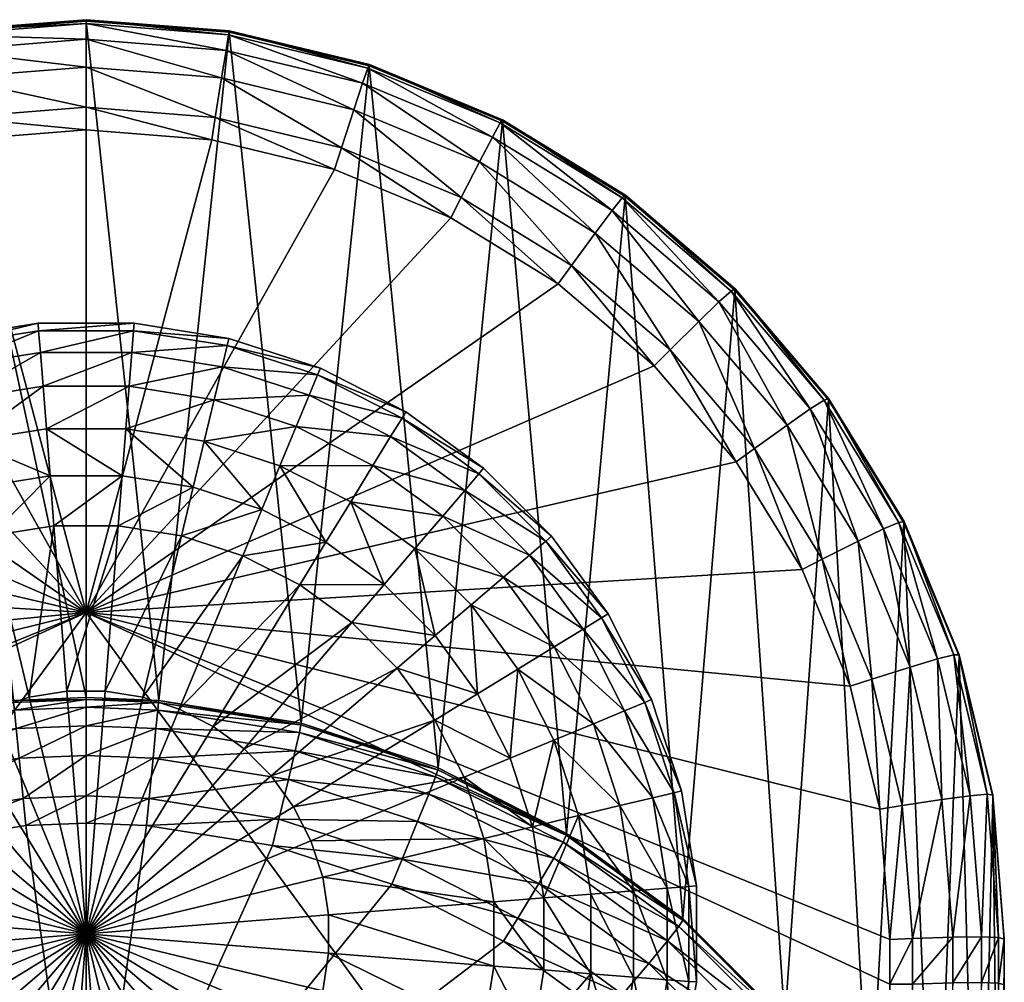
# Model space of a CAD drawing. Header units: millimetres. Extents: x -373 to 373, y -262 to 262.
# Tile 196 of 196: x 340 to 372, y 231 to 262. Entities that reach past the tile are written whole.
import ezdxf

# ---------------------------------------------------------------- set-up
doc = ezdxf.new("R2010")
doc.units = ezdxf.units.MM
doc.layers.add('W', color=7, linetype='Continuous', true_color=0x06873a)

msp = doc.modelspace()

# ---------------------------------------------------------------- meshes
at = {"layer": 'W', "color": 214, "true_color": 0xb11c95}
mesh = msp.add_polyface(dxfattribs=at)
corners = [(333.249, 260.843, 11.895), (333.245, 260.886, 10.997), (328.895, 259.085, 10.997), (337.827, 261.94, 11.894), (337.823, 261.984, 10.996), (342.5, 262.307, 11.894), (342.5, 262.352, 10.996), (333.296, 260.77, 9.686), (328.974, 258.979, 9.686), (333.466, 260.278, 8.749), (337.845, 261.862, 9.685), (337.929, 261.351, 8.749), (342.5, 262.229, 9.685), (342.5, 261.711, 8.749), (347.072, 261.351, 8.749), (329.651, 257.709, 8.187), (333.754, 259.411, 8.187), (334.161, 258.168, 8), (329.226, 258.521, 8.749), (338.279, 259.158, 8), (338.073, 260.449, 8.187), (342.5, 259.491, 8), (342.5, 260.798, 8.187), (346.722, 259.158, 8), (346.927, 260.449, 8.187), (335.476, 239.381, 458.768), (328.899, 259.042, 11.895), (340.125, 240.122, 458.768), (342.5, 240.217, 458.768), (330.248, 256.546, 8), (334.389, 257.465, 8), (330.584, 255.887, 8), (338.394, 258.428, 8), (342.5, 258.751, 8), (346.606, 258.428, 8), (327.072, 253.732, 8), (342.5, 242.996, 8)]
mesh.append_faces([[corners[k] for k in face] for face in [(35, 31, 36), (31, 30, 36), (30, 32, 36), (32, 33, 36), (33, 34, 36)]], dxfattribs={"color": 214})
mesh.append_faces([[corners[k] for k in face] for face in [(0, 1, 2), (1, 0, 3), (3, 4, 1), (4, 3, 5), (5, 6, 4), (2, 1, 7), (8, 7, 9), (1, 4, 10), (10, 7, 1), (7, 10, 11), (11, 9, 7), (4, 6, 12), (12, 10, 4), (10, 12, 13), (13, 11, 10), (14, 13, 12), (15, 16, 17), (18, 9, 16), (19, 17, 16), (16, 20, 19), (20, 16, 9), (9, 11, 20), (21, 19, 20), (20, 22, 21), (22, 20, 11), (11, 13, 22), (23, 21, 22), (24, 22, 13), (25, 0, 26), (27, 3, 0), (28, 5, 3), (29, 17, 30), (30, 31, 29), (17, 19, 32), (32, 30, 17), (19, 21, 33), (33, 32, 19), (34, 33, 21)]], dxfattribs={"vtx2": -1, "color": 214})
mesh = msp.add_polyface(dxfattribs=at)
corners = [(344.876, 240.122, 458.768), (342.5, 240.217, 458.768), (342.5, 240.156, 460.004), (331.084, 237.628, 461.314), (335.532, 239.076, 461.314), (335.482, 239.322, 460.003), (331.304, 237.062, 462.251), (335.669, 238.483, 462.251), (340.131, 240.062, 460.004), (340.156, 239.811, 461.314), (340.216, 239.204, 462.251), (342.5, 239.904, 461.314), (342.5, 239.294, 462.251), (344.869, 240.062, 460.004), (344.844, 239.811, 461.314), (342.5, 237.006, 463), (344.559, 236.925, 463), (344.689, 238.242, 462.813), (342.5, 238.328, 462.813), (344.784, 239.204, 462.251), (340.441, 236.925, 463), (340.311, 238.242, 462.813), (336.2, 236.252, 463), (335.891, 237.541, 462.813), (332.172, 234.942, 463), (331.667, 236.167, 462.813), (333.249, 260.843, 11.895), (335.476, 239.381, 458.768), (340.125, 240.122, 458.768), (337.827, 261.94, 11.894), (342.5, 262.307, 11.894), (331, 237.922, 458.768), (342.5, 236.121, 463), (344.472, 236.043, 463), (340.528, 236.043, 463), (336.407, 235.39, 463), (332.512, 234.123, 463)]
mesh.append_faces([[corners[k] for k in face] for face in [(0, 1, 2), (3, 4, 5), (6, 7, 4), (8, 5, 4), (4, 9, 8), (9, 4, 7), (7, 10, 9), (2, 8, 9), (9, 11, 2), (11, 9, 10), (10, 12, 11), (13, 2, 11), (14, 11, 12), (15, 16, 17), (17, 18, 15), (18, 17, 19), (19, 12, 18), (20, 15, 18), (18, 21, 20), (21, 18, 12), (12, 10, 21), (22, 20, 21), (21, 23, 22), (23, 21, 10), (10, 7, 23), (24, 22, 23), (25, 23, 7), (26, 27, 28), (29, 28, 1), (30, 1, 0), (5, 27, 31), (27, 5, 8), (8, 28, 27), (28, 8, 2), (2, 1, 28), (16, 15, 32), (32, 33, 16), (15, 20, 34), (34, 32, 15), (20, 22, 35), (35, 34, 20), (36, 35, 22)]], dxfattribs={"vtx2": -1, "color": 214})
mesh = msp.add_polyface(dxfattribs=at)
corners = [(347.178, 261.984, 10.996), (347.173, 261.94, 11.894), (351.751, 260.843, 11.895), (351.756, 260.886, 10.997), (356.102, 259.042, 11.895), (356.106, 259.085, 10.997), (351.704, 260.77, 9.686), (347.155, 261.862, 9.685), (351.534, 260.278, 8.749), (347.072, 261.351, 8.749), (356.027, 258.979, 9.686), (355.775, 258.521, 8.749), (359.688, 256.12, 8.749), (342.5, 262.352, 10.996), (342.5, 262.229, 9.685), (342.5, 260.798, 8.187), (346.927, 260.449, 8.187), (346.722, 259.158, 8), (342.5, 261.711, 8.749), (350.84, 258.168, 8), (351.246, 259.411, 8.187), (354.752, 256.546, 8), (355.35, 257.709, 8.187), (358.364, 254.33, 8), (359.137, 255.386, 8.187), (349.525, 239.381, 458.768), (354.001, 237.922, 458.768), (342.5, 262.307, 11.894), (344.876, 240.122, 458.768), (342.5, 259.491, 8), (346.606, 258.428, 8), (350.611, 257.465, 8), (354.417, 255.887, 8), (357.929, 253.732, 8), (342.5, 242.996, 8)]
mesh.append_faces([[corners[k] for k in face] for face in [(30, 31, 34), (31, 32, 34)]], dxfattribs={"color": 214})
mesh.append_faces([[corners[k] for k in face] for face in [(0, 1, 2), (2, 3, 0), (3, 2, 4), (4, 5, 3), (0, 3, 6), (6, 7, 0), (7, 6, 8), (8, 9, 7), (3, 5, 10), (10, 6, 3), (6, 10, 11), (11, 8, 6), (12, 11, 10), (13, 0, 7), (7, 14, 13), (14, 7, 9), (15, 16, 17), (18, 9, 16), (19, 17, 16), (16, 20, 19), (20, 16, 9), (9, 8, 20), (21, 19, 20), (20, 22, 21), (22, 20, 8), (8, 11, 22), (23, 21, 22), (24, 22, 11), (25, 2, 1), (26, 4, 2), (1, 0, 13), (13, 27, 1), (28, 1, 27), (29, 17, 30), (17, 19, 31), (31, 30, 17), (19, 21, 32), (32, 31, 19), (21, 23, 33), (33, 32, 21)]], dxfattribs={"vtx2": -1, "color": 214})
mesh = msp.add_polyface(dxfattribs=at)
corners = [(342.5, 240.156, 460.004), (344.869, 240.062, 460.004), (344.876, 240.122, 458.768), (349.518, 239.322, 460.003), (344.844, 239.811, 461.314), (349.468, 239.076, 461.314), (344.784, 239.204, 462.251), (349.331, 238.483, 462.251), (353.995, 237.863, 460.003), (353.917, 237.627, 461.314), (353.696, 237.062, 462.251), (358.188, 235.721, 460.003), (358.084, 235.5, 461.314), (357.785, 234.975, 462.251), (342.5, 239.904, 461.314), (342.5, 239.294, 462.251), (357.291, 234.148, 462.813), (353.333, 236.167, 462.813), (352.828, 234.942, 463), (348.8, 236.252, 463), (349.109, 237.541, 462.813), (344.559, 236.925, 463), (344.689, 238.242, 462.813), (347.173, 261.94, 11.894), (349.525, 239.381, 458.768), (351.751, 260.843, 11.895), (354.001, 237.922, 458.768), (356.102, 259.042, 11.895), (358.193, 235.779, 458.768), (354.417, 255.887, 8), (357.929, 253.732, 8), (342.5, 242.996, 8), (361.061, 251.054, 8), (363.737, 247.917, 8), (365.89, 244.4, 8), (348.593, 235.39, 463), (344.472, 236.043, 463)]
mesh.append_faces([[corners[k] for k in face] for face in [(29, 30, 31), (30, 32, 31), (32, 33, 31), (33, 34, 31)]], dxfattribs={"color": 214})
mesh.append_faces([[corners[k] for k in face] for face in [(0, 1, 2), (3, 1, 4), (4, 5, 3), (5, 4, 6), (6, 7, 5), (8, 3, 5), (5, 9, 8), (9, 5, 7), (7, 10, 9), (11, 8, 9), (9, 12, 11), (12, 9, 10), (10, 13, 12), (14, 4, 1), (15, 6, 4), (16, 17, 18), (17, 16, 13), (13, 10, 17), (19, 18, 17), (17, 20, 19), (20, 17, 10), (10, 7, 20), (21, 19, 20), (20, 22, 21), (22, 20, 7), (7, 6, 22), (23, 2, 24), (25, 24, 26), (27, 26, 28), (2, 1, 3), (3, 24, 2), (24, 3, 8), (8, 26, 24), (26, 8, 11), (11, 28, 26), (18, 19, 35), (19, 21, 36), (36, 35, 19)]], dxfattribs={"vtx2": -1, "color": 214})
mesh = msp.add_polyface(dxfattribs=at)
corners = [(318.239, 249.983, 10.997), (318.242, 249.942, 11.895), (321.302, 253.524, 11.895), (321.298, 253.565, 10.997), (324.883, 256.582, 11.895), (324.88, 256.624, 10.997), (328.899, 259.042, 11.895), (328.895, 259.085, 10.997), (333.249, 260.843, 11.895), (321.427, 253.492, 9.686), (318.387, 249.932, 9.686), (321.822, 253.136, 8.749), (318.841, 249.643, 8.749), (324.985, 256.533, 9.686), (325.312, 256.12, 8.749), (328.974, 258.979, 9.686), (329.226, 258.521, 8.749), (333.296, 260.77, 9.686), (333.466, 260.278, 8.749), (323.416, 251.576, 8), (320.665, 248.351, 8), (319.6, 249.116, 8.187), (322.485, 252.498, 8.187), (326.637, 254.33, 8), (325.863, 255.386, 8.187), (330.248, 256.546, 8), (329.651, 257.709, 8.187), (334.161, 258.168, 8), (333.754, 259.411, 8.187), (331, 237.922, 458.768), (323.939, 251.054, 8), (327.072, 253.732, 8), (330.584, 255.887, 8), (342.5, 242.996, 8)]
mesh.append_faces([[corners[k] for k in face] for face in [(30, 31, 33)]], dxfattribs={"color": 214})
mesh.append_faces([[corners[k] for k in face] for face in [(0, 1, 2), (2, 3, 0), (3, 2, 4), (4, 5, 3), (5, 4, 6), (6, 7, 5), (7, 6, 8), (0, 3, 9), (9, 10, 0), (10, 9, 11), (11, 12, 10), (3, 5, 13), (13, 9, 3), (9, 13, 14), (14, 11, 9), (5, 7, 15), (15, 13, 5), (13, 15, 16), (16, 14, 13), (17, 15, 7), (18, 16, 15), (19, 20, 21), (21, 22, 19), (22, 21, 12), (12, 11, 22), (23, 19, 22), (22, 24, 23), (24, 22, 11), (11, 14, 24), (25, 23, 24), (24, 26, 25), (26, 24, 14), (14, 16, 26), (27, 25, 26), (28, 26, 16), (29, 6, 4), (20, 19, 30), (19, 23, 31), (31, 30, 19), (23, 25, 32), (32, 31, 23)]], dxfattribs={"vtx2": -1, "color": 214})
mesh = msp.add_polyface(dxfattribs=at)
corners = [(318.242, 249.942, 11.895), (318.239, 249.983, 10.997), (315.778, 245.965, 10.997), (318.387, 249.932, 9.686), (315.942, 245.939, 9.686), (318.841, 249.643, 8.749), (316.442, 245.725, 8.749), (331.006, 237.863, 460.003), (326.812, 235.721, 460.003), (326.916, 235.5, 461.314), (331.084, 237.628, 461.314), (327.215, 234.975, 462.251), (331.304, 237.062, 462.251), (335.482, 239.322, 460.003), (335.532, 239.076, 461.314), (335.891, 237.541, 462.813), (331.667, 236.167, 462.813), (332.172, 234.942, 463), (335.669, 238.483, 462.251), (327.71, 234.148, 462.813), (318.452, 244.735, 8), (316.831, 240.816, 8), (315.579, 241.214, 8.187), (317.279, 245.324, 8.187), (320.665, 248.351, 8), (319.6, 249.116, 8.187), (319.674, 229.671, 458.768), (315.78, 245.925, 11.895), (323.001, 233.006, 458.768), (321.302, 253.524, 11.895), (326.807, 235.779, 458.768), (324.883, 256.582, 11.895), (331, 237.922, 458.768), (328.899, 259.042, 11.895), (335.476, 239.381, 458.768), (319.111, 244.4, 8), (317.534, 240.588, 8), (321.263, 247.917, 8), (323.939, 251.054, 8), (316.572, 236.576, 8), (342.5, 242.996, 8), (316.237, 230.962, 8), (316.237, 232.317, 8), (336.2, 236.252, 463), (332.512, 234.123, 463)]
mesh.append_faces([[corners[k] for k in face] for face in [(39, 36, 40), (36, 35, 40), (35, 37, 40), (37, 38, 40), (41, 42, 40), (42, 39, 40)]], dxfattribs={"color": 214})
mesh.append_faces([[corners[k] for k in face] for face in [(0, 1, 2), (2, 1, 3), (4, 3, 5), (5, 6, 4), (7, 8, 9), (9, 10, 7), (10, 9, 11), (11, 12, 10), (13, 7, 10), (14, 10, 12), (15, 16, 17), (18, 12, 16), (19, 16, 12), (12, 11, 19), (20, 21, 22), (22, 23, 20), (24, 20, 23), (23, 25, 24), (25, 23, 6), (6, 5, 25), (26, 0, 27), (0, 26, 28), (28, 29, 0), (29, 28, 30), (30, 31, 29), (31, 30, 32), (33, 32, 34), (30, 8, 7), (7, 32, 30), (32, 7, 13), (21, 20, 35), (35, 36, 21), (20, 24, 37), (37, 35, 20), (38, 37, 24), (43, 17, 44)]], dxfattribs={"vtx2": -1, "color": 214})
mesh = msp.add_polyface(dxfattribs=at)
corners = [(356.106, 259.085, 10.997), (356.102, 259.042, 11.895), (360.117, 256.582, 11.895), (360.121, 256.624, 10.997), (363.699, 253.524, 11.895), (363.702, 253.565, 10.997), (366.758, 249.942, 11.895), (366.761, 249.982, 10.997), (369.221, 245.925, 11.895), (369.223, 245.965, 10.997), (360.016, 256.533, 9.686), (356.027, 258.979, 9.686), (359.688, 256.12, 8.749), (363.574, 253.492, 9.686), (363.178, 253.136, 8.749), (366.613, 249.931, 9.686), (366.159, 249.643, 8.749), (369.058, 245.939, 9.686), (368.558, 245.725, 8.749), (355.35, 257.709, 8.187), (359.137, 255.386, 8.187), (358.364, 254.33, 8), (355.775, 258.521, 8.749), (361.584, 251.576, 8), (362.515, 252.498, 8.187), (364.335, 248.351, 8), (365.4, 249.116, 8.187), (366.548, 244.735, 8), (367.721, 245.324, 8.187), (358.193, 235.779, 458.768), (362, 233.006, 458.768), (361.061, 251.054, 8), (357.929, 253.732, 8), (363.737, 247.917, 8), (365.89, 244.4, 8)]
mesh.append_faces([[corners[k] for k in face] for face in [(0, 1, 2), (2, 3, 0), (3, 2, 4), (4, 5, 3), (5, 4, 6), (6, 7, 5), (7, 6, 8), (8, 9, 7), (0, 3, 10), (10, 11, 0), (11, 10, 12), (3, 5, 13), (13, 10, 3), (10, 13, 14), (14, 12, 10), (5, 7, 15), (15, 13, 5), (13, 15, 16), (16, 14, 13), (7, 9, 17), (17, 15, 7), (15, 17, 18), (18, 16, 15), (19, 20, 21), (22, 12, 20), (23, 21, 20), (20, 24, 23), (24, 20, 12), (12, 14, 24), (25, 23, 24), (24, 26, 25), (26, 24, 14), (14, 16, 26), (27, 25, 26), (28, 26, 16), (16, 18, 28), (29, 2, 1), (30, 4, 2), (21, 23, 31), (31, 32, 21), (23, 25, 33), (33, 31, 23), (34, 33, 25)]], dxfattribs={"vtx2": -1, "color": 214})
mesh = msp.add_polyface(dxfattribs=at)
corners = [(369.223, 245.965, 10.997), (369.221, 245.925, 11.895), (371.025, 241.572, 11.895), (371.027, 241.612, 10.997), (372.127, 236.989, 11.895), (372.128, 237.029, 10.997), (372.499, 232.291, 11.895), (370.85, 241.612, 9.686), (369.058, 245.939, 9.686), (370.315, 241.48, 8.749), (368.558, 245.725, 8.749), (371.943, 237.058, 9.686), (371.387, 237.011, 8.749), (372.312, 232.381, 9.686), (371.75, 232.401, 8.749), (365.4, 249.116, 8.187), (367.721, 245.324, 8.187), (366.548, 244.735, 8), (368.17, 240.816, 8), (369.422, 241.214, 8.187), (369.159, 236.692, 8), (370.459, 236.889, 8.187), (369.5, 232.346, 8), (370.813, 232.389, 8.187), (360.117, 256.582, 11.895), (358.193, 235.779, 458.768), (362, 233.006, 458.768), (363.699, 253.524, 11.895), (365.326, 229.671, 458.768), (366.758, 249.942, 11.895), (368.09, 225.855, 458.768), (370.224, 221.654, 458.767), (364.335, 248.351, 8), (365.89, 244.4, 8), (367.467, 240.588, 8), (368.428, 236.576, 8), (368.763, 232.317, 8), (342.5, 242.996, 8), (368.763, 230.86, 8)]
mesh.append_faces([[corners[k] for k in face] for face in [(33, 34, 37), (34, 35, 37), (35, 36, 37), (36, 38, 37)]], dxfattribs={"color": 214})
mesh.append_faces([[corners[k] for k in face] for face in [(0, 1, 2), (2, 3, 0), (3, 2, 4), (4, 5, 3), (5, 4, 6), (0, 3, 7), (7, 8, 0), (8, 7, 9), (9, 10, 8), (3, 5, 11), (11, 7, 3), (7, 11, 12), (12, 9, 7), (13, 11, 5), (14, 12, 11), (15, 16, 17), (18, 17, 16), (16, 19, 18), (19, 16, 10), (10, 9, 19), (20, 18, 19), (19, 21, 20), (21, 19, 9), (9, 12, 21), (22, 20, 21), (23, 21, 12), (24, 25, 26), (27, 26, 28), (28, 29, 27), (29, 28, 30), (30, 1, 29), (31, 2, 1), (32, 17, 33), (17, 18, 34), (34, 33, 17), (18, 20, 35), (35, 34, 18), (36, 35, 20)]], dxfattribs={"vtx2": -1, "color": 214})
at = {"layer": 'W', "color": 201, "true_color": 0xd59ae5}
mesh = msp.add_polyface(dxfattribs=at)
corners = [(333.855, 246.607, 0.245), (336.169, 247.786, 0.245), (336.76, 246.358, 0), (338.638, 248.588, 0.245), (338.998, 247.086, 0), (341.202, 248.994, 0.245), (341.323, 247.454, 0), (343.677, 247.454, 0), (341.093, 250.384, 0.955), (343.908, 250.384, 0.955), (338.312, 249.943, 0.955), (335.635, 249.073, 0.955), (333.127, 247.795, 0.955), (341.006, 251.486, 2.061), (343.994, 251.486, 2.061), (338.054, 251.019, 2.061), (335.212, 250.095, 2.061), (332.549, 248.739, 2.061), (330.85, 246.141, 0.955), (340.95, 252.194, 3.455), (344.05, 252.194, 3.455), (337.888, 251.709, 3.455), (334.94, 250.751, 3.455), (332.178, 249.344, 3.455), (340.931, 252.438, 5), (344.069, 252.438, 5), (337.831, 251.947, 5), (334.846, 250.978, 5), (332.05, 249.553, 5), (334.846, 250.978, 7.5), (332.05, 249.553, 7.5), (337.831, 251.947, 7.5), (340.931, 252.438, 7.5), (344.069, 252.438, 7.5), (341.451, 245.826, 0)]
mesh.append_faces([[corners[k] for k in face] for face in [(0, 1, 2), (1, 3, 4), (4, 2, 1), (3, 5, 6), (6, 4, 3), (7, 6, 5), (5, 8, 9), (3, 10, 8), (8, 5, 3), (1, 11, 10), (10, 3, 1), (0, 12, 11), (11, 1, 0), (8, 13, 14), (10, 15, 13), (13, 8, 10), (11, 16, 15), (15, 10, 11), (12, 17, 16), (16, 11, 12), (17, 12, 18), (13, 19, 20), (15, 21, 19), (19, 13, 15), (16, 22, 21), (21, 15, 16), (17, 23, 22), (22, 16, 17), (19, 24, 25), (21, 26, 24), (24, 19, 21), (22, 27, 26), (26, 21, 22), (23, 28, 27), (27, 22, 23), (29, 27, 28), (28, 30, 29), (31, 26, 27), (27, 29, 31), (32, 24, 26), (26, 31, 32), (24, 32, 33), (34, 6, 7)]], dxfattribs={"vtx2": -1, "color": 201})
mesh = msp.add_polyface(dxfattribs=at)
corners = [(341.202, 248.994, 0.245), (343.798, 248.994, 0.245), (343.677, 247.454, 0), (346.363, 248.588, 0.245), (346.002, 247.086, 0), (348.832, 247.786, 0.245), (348.24, 246.358, 0), (351.145, 246.607, 0.245), (350.338, 245.29, 0), (349.365, 249.073, 0.955), (351.873, 247.795, 0.955), (346.688, 249.943, 0.955), (343.908, 250.384, 0.955), (346.946, 251.019, 2.061), (349.788, 250.095, 2.061), (343.994, 251.486, 2.061), (341.093, 250.384, 0.955), (347.112, 251.709, 3.455), (350.06, 250.751, 3.455), (344.05, 252.194, 3.455), (341.006, 251.486, 2.061), (347.169, 251.947, 5), (350.154, 250.978, 5), (344.069, 252.438, 5), (340.95, 252.194, 3.455), (344.069, 252.438, 7.5), (340.931, 252.438, 5), (347.169, 251.947, 7.5), (350.154, 250.978, 7.5), (349.484, 243.897, 0), (347.616, 244.85, 0), (345.621, 245.498, 0), (343.549, 245.826, 0), (341.451, 245.826, 0), (344.356, 240.23, 0), (343.124, 240.425, 0)]
mesh.append_faces([[corners[k] for k in face] for face in [(0, 1, 2), (1, 3, 4), (4, 2, 1), (3, 5, 6), (6, 4, 3), (5, 7, 8), (8, 6, 5), (5, 9, 10), (3, 11, 9), (9, 5, 3), (1, 12, 11), (11, 3, 1), (12, 1, 0), (11, 13, 14), (14, 9, 11), (12, 15, 13), (13, 11, 12), (15, 12, 16), (13, 17, 18), (18, 14, 13), (15, 19, 17), (17, 13, 15), (19, 15, 20), (17, 21, 22), (22, 18, 17), (19, 23, 21), (21, 17, 19), (23, 19, 24), (25, 23, 26), (21, 27, 28), (28, 22, 21), (23, 25, 27), (27, 21, 23), (8, 29, 30), (30, 6, 8), (6, 30, 31), (31, 4, 6), (4, 31, 32), (32, 2, 4), (2, 32, 33), (34, 31, 30), (35, 32, 31)]], dxfattribs={"vtx2": -1, "color": 201})
mesh = msp.add_polyface(dxfattribs=at)
corners = [(351.145, 246.607, 0.245), (353.245, 245.081, 0.245), (352.242, 243.906, 0), (350.338, 245.29, 0), (355.081, 243.245, 0.245), (353.906, 242.242, 0), (356.141, 244.15, 0.955), (357.796, 241.873, 0.955), (354.151, 246.141, 0.955), (351.873, 247.795, 0.955), (348.832, 247.786, 0.245), (356.982, 244.869, 2.061), (358.739, 242.451, 2.061), (354.869, 246.982, 2.061), (352.451, 248.739, 2.061), (349.365, 249.073, 0.955), (349.788, 250.095, 2.061), (357.522, 245.33, 3.455), (359.344, 242.822, 3.455), (355.33, 247.522, 3.455), (352.822, 249.344, 3.455), (350.06, 250.751, 3.455), (357.708, 245.489, 5), (359.553, 242.95, 5), (355.489, 247.708, 5), (352.95, 249.553, 5), (350.154, 250.978, 5), (357.708, 245.489, 7.5), (359.553, 242.95, 7.5), (355.489, 247.708, 7.5), (352.95, 249.553, 7.5), (350.154, 250.978, 7.5), (351.181, 242.664, 0), (349.484, 243.897, 0)]
mesh.append_faces([[corners[k] for k in face] for face in [(0, 1, 2), (2, 3, 0), (1, 4, 5), (5, 2, 1), (4, 6, 7), (1, 8, 6), (6, 4, 1), (0, 9, 8), (8, 1, 0), (9, 0, 10), (6, 11, 12), (8, 13, 11), (11, 6, 8), (9, 14, 13), (13, 8, 9), (15, 16, 14), (14, 9, 15), (11, 17, 18), (18, 12, 11), (13, 19, 17), (17, 11, 13), (14, 20, 19), (19, 13, 14), (16, 21, 20), (20, 14, 16), (17, 22, 23), (23, 18, 17), (19, 24, 22), (22, 17, 19), (20, 25, 24), (24, 19, 20), (21, 26, 25), (25, 20, 21), (22, 27, 28), (28, 23, 22), (24, 29, 27), (27, 22, 24), (25, 30, 29), (29, 24, 25), (26, 31, 30), (30, 25, 26), (2, 32, 33), (33, 3, 2)]], dxfattribs={"vtx2": -1, "color": 201})
mesh = msp.add_polyface(dxfattribs=at)
corners = [(331.755, 245.081, 0.245), (333.855, 246.607, 0.245), (334.663, 245.29, 0), (332.758, 243.906, 0), (336.76, 246.358, 0), (333.127, 247.795, 0.955), (341.323, 247.454, 0), (341.451, 245.826, 0), (339.38, 245.498, 0), (338.998, 247.086, 0), (337.385, 244.85, 0), (335.516, 243.897, 0), (333.819, 242.664, 0), (332.336, 241.181, 0), (331.094, 242.242, 0), (341.876, 240.425, 0), (343.549, 245.826, 0), (340.644, 240.23, 0), (339.458, 239.844, 0), (338.346, 239.278, 0), (337.337, 238.545, 0), (336.455, 237.663, 0), (335.722, 236.654, 0), (331.103, 239.484, 0), (335.156, 235.542, 0), (330.151, 237.615, 0), (334.77, 234.356, 0), (329.502, 235.62, 0), (334.575, 233.124, 0), (329.174, 233.549, 0), (334.575, 231.876, 0), (343.124, 240.425, 0), (342.5, 232.5, 0)]
mesh.append_faces([[corners[k] for k in face] for face in [(31, 32, 15), (15, 32, 17), (17, 32, 18), (18, 32, 19), (19, 32, 20), (20, 32, 21), (21, 32, 22), (22, 32, 24), (24, 32, 26), (26, 32, 28)]], dxfattribs={"color": 201})
mesh.append_faces([[corners[k] for k in face] for face in [(0, 1, 2), (2, 3, 0), (4, 2, 1), (5, 1, 0), (6, 7, 8), (8, 9, 6), (9, 8, 10), (10, 4, 9), (4, 10, 11), (11, 2, 4), (2, 11, 12), (12, 3, 2), (3, 12, 13), (13, 14, 3), (15, 7, 16), (7, 15, 17), (17, 8, 7), (8, 17, 18), (18, 10, 8), (10, 18, 19), (19, 11, 10), (11, 19, 20), (20, 12, 11), (12, 20, 21), (21, 13, 12), (13, 21, 22), (22, 23, 13), (23, 22, 24), (24, 25, 23), (25, 24, 26), (27, 26, 28), (29, 28, 30)]], dxfattribs={"vtx2": -1, "color": 201})
at = {"layer": 'W', "color": 214, "true_color": 0xb11c95}
mesh = msp.add_polyface(dxfattribs=at)
corners = [(317.077, 225.643, 461.314), (319.826, 229.433, 461.314), (319.678, 229.615, 460.003), (317.561, 225.306, 462.251), (320.258, 229.024, 462.251), (323.005, 232.949, 460.003), (323.133, 232.746, 461.314), (323.503, 232.274, 462.251), (326.812, 235.721, 460.003), (326.916, 235.5, 461.314), (327.215, 234.975, 462.251), (328.399, 233.017, 463), (332.172, 234.942, 463), (331.667, 236.167, 462.813), (327.71, 234.148, 462.813), (324.972, 230.524, 463), (324.116, 231.533, 462.813), (321.977, 227.526, 463), (320.975, 228.389, 462.813), (318.364, 224.79, 462.813), (315.78, 245.925, 11.895), (316.91, 225.856, 458.768), (319.674, 229.671, 458.768), (323.001, 233.006, 458.768), (326.807, 235.779, 458.768), (328.863, 232.261, 463), (332.512, 234.123, 463), (325.549, 229.85, 463), (322.652, 226.95, 463), (356.138, 232.261, 463), (352.488, 234.123, 463), (342.5, 221.895, 463), (348.593, 235.39, 463), (344.472, 236.043, 463), (342.5, 236.121, 463), (340.528, 236.043, 463), (336.407, 235.39, 463)]
mesh.append_faces([[corners[k] for k in face] for face in [(29, 30, 31), (30, 32, 31), (32, 33, 31), (33, 34, 31), (34, 35, 31), (35, 36, 31), (36, 26, 31), (26, 25, 31), (25, 27, 31)]], dxfattribs={"color": 214})
mesh.append_faces([[corners[k] for k in face] for face in [(0, 1, 2), (3, 4, 1), (5, 2, 1), (1, 6, 5), (6, 1, 4), (4, 7, 6), (8, 5, 6), (6, 9, 8), (9, 6, 7), (7, 10, 9), (11, 12, 13), (13, 14, 11), (15, 11, 14), (14, 16, 15), (16, 14, 10), (10, 7, 16), (17, 15, 16), (16, 18, 17), (18, 16, 7), (7, 4, 18), (19, 18, 4), (20, 21, 22), (2, 22, 21), (22, 2, 5), (5, 23, 22), (23, 5, 8), (8, 24, 23), (12, 11, 25), (25, 26, 12), (11, 15, 27), (27, 25, 11), (15, 17, 28), (28, 27, 15)]], dxfattribs={"vtx2": -1, "color": 214})
at = {"layer": 'W', "color": 201, "true_color": 0xd59ae5}
mesh = msp.add_polyface(dxfattribs=at)
corners = [(355.081, 243.245, 0.245), (356.607, 241.145, 0.245), (355.29, 240.337, 0), (353.906, 242.242, 0), (356.358, 238.24, 0), (357.796, 241.873, 0.955), (357.454, 233.677, 0), (355.826, 233.549, 0), (355.498, 235.62, 0), (357.086, 236.002, 0), (354.85, 237.615, 0), (353.898, 239.484, 0), (352.665, 241.181, 0), (351.181, 242.664, 0), (352.242, 243.906, 0), (350.425, 233.124, 0), (355.826, 231.451, 0), (350.23, 234.356, 0), (349.845, 235.542, 0), (349.278, 236.654, 0), (348.545, 237.663, 0), (347.663, 238.545, 0), (346.654, 239.278, 0), (349.484, 243.897, 0), (345.542, 239.844, 0), (347.616, 244.85, 0), (344.356, 240.23, 0), (345.621, 245.498, 0), (343.124, 240.425, 0), (343.549, 245.826, 0), (341.876, 240.425, 0), (350.425, 231.876, 0), (342.5, 232.5, 0)]
mesh.append_faces([[corners[k] for k in face] for face in [(31, 32, 15), (15, 32, 17), (17, 32, 18), (18, 32, 19), (19, 32, 20), (20, 32, 21), (21, 32, 22), (22, 32, 24), (24, 32, 26), (26, 32, 28)]], dxfattribs={"color": 201})
mesh.append_faces([[corners[k] for k in face] for face in [(0, 1, 2), (2, 3, 0), (4, 2, 1), (5, 1, 0), (6, 7, 8), (8, 9, 6), (9, 8, 10), (10, 4, 9), (4, 10, 11), (11, 2, 4), (2, 11, 12), (12, 3, 2), (3, 12, 13), (13, 14, 3), (15, 7, 16), (7, 15, 17), (17, 8, 7), (8, 17, 18), (18, 10, 8), (10, 18, 19), (19, 11, 10), (11, 19, 20), (20, 12, 11), (12, 20, 21), (21, 13, 12), (13, 21, 22), (22, 23, 13), (23, 22, 24), (24, 25, 23), (25, 24, 26), (27, 26, 28), (29, 28, 30)]], dxfattribs={"vtx2": -1, "color": 201})
at = {"layer": 'W', "color": 214, "true_color": 0xb11c95}
mesh = msp.add_polyface(dxfattribs=at)
corners = [(372.499, 232.291, 11.895), (372.5, 232.331, 10.997), (372.128, 237.029, 10.997), (372.499, 230.798, 11.895), (372.499, 230.838, 10.997), (367.923, 225.643, 461.314), (370.046, 221.469, 461.314), (370.222, 221.599, 460.003), (367.44, 225.306, 462.251), (369.523, 221.212, 462.251), (371.674, 217.116, 460.003), (371.49, 217.014, 461.314), (370.94, 216.841, 462.251), (372.312, 232.381, 9.686), (371.943, 237.058, 9.686), (371.75, 232.401, 8.749), (372.312, 230.889, 9.686), (371.75, 230.91, 8.749), (368.653, 220.827, 462.813), (370.025, 216.597, 462.813), (370.459, 236.889, 8.187), (370.813, 232.389, 8.187), (369.5, 232.346, 8), (371.387, 237.011, 8.749), (369.5, 206.385, 8), (369.5, 230.86, 8), (370.813, 230.9, 8.187), (370.812, 206.377, 8.188), (372.31, 206.307, 9.687), (371.749, 206.352, 8.75), (369.221, 245.925, 11.895), (368.09, 225.855, 458.768), (370.224, 221.654, 458.767), (371.025, 241.572, 11.895), (371.676, 217.171, 458.767), (372.127, 236.989, 11.895), (372.409, 212.515, 458.767), (372.413, 210.894, 458.767), (372.496, 206.2, 11.898), (372.408, 212.461, 460.003), (369.159, 236.692, 8), (368.763, 232.317, 8), (368.763, 230.86, 8), (368.763, 207.122, 8)]
mesh.append_faces([[corners[k] for k in face] for face in [(0, 1, 2), (1, 0, 3), (3, 4, 1), (5, 6, 7), (8, 9, 6), (10, 7, 6), (6, 11, 10), (11, 6, 9), (9, 12, 11), (2, 1, 13), (14, 13, 15), (1, 4, 16), (16, 13, 1), (13, 16, 17), (17, 15, 13), (18, 19, 12), (12, 9, 18), (20, 21, 22), (23, 15, 21), (24, 25, 26), (27, 26, 17), (28, 16, 4), (29, 17, 16), (25, 22, 21), (21, 26, 25), (26, 21, 15), (15, 17, 26), (30, 31, 32), (33, 32, 34), (34, 35, 33), (35, 34, 36), (36, 0, 35), (0, 36, 37), (37, 3, 0), (4, 3, 38), (7, 32, 31), (32, 7, 10), (10, 34, 32), (34, 10, 39), (40, 22, 41), (22, 25, 42), (42, 41, 22), (43, 42, 25)]], dxfattribs={"vtx2": -1, "color": 214})
at = {"layer": 'W', "color": 201, "true_color": 0xd59ae5}
mesh = msp.add_polyface(dxfattribs=at)
corners = [(357.454, 233.677, 0), (358.994, 233.798, 0.245), (358.994, 231.202, 0.245), (356.607, 241.145, 0.245), (357.786, 238.832, 0.245), (356.358, 238.24, 0), (358.588, 236.362, 0.245), (357.086, 236.002, 0), (360.384, 233.907, 0.955), (360.384, 231.093, 0.955), (361.487, 233.994, 2.061), (361.487, 231.006, 2.061), (362.195, 234.05, 3.455), (362.195, 230.95, 3.455), (362.439, 234.069, 5), (362.439, 230.931, 5), (359.943, 236.688, 0.955), (359.074, 239.365, 0.955), (357.796, 241.873, 0.955), (361.019, 236.946, 2.061), (360.096, 239.788, 2.061), (358.739, 242.451, 2.061), (356.141, 244.15, 0.955), (361.71, 237.112, 3.455), (360.752, 240.06, 3.455), (359.344, 242.822, 3.455), (361.948, 237.169, 5), (360.978, 240.154, 5), (359.553, 242.95, 5), (362.439, 234.069, 7.5), (362.439, 230.931, 7.5), (361.948, 237.169, 7.5), (360.978, 240.154, 7.5), (359.553, 242.95, 7.5), (355.826, 233.549, 0), (357.454, 231.323, 0)]
mesh.append_faces([[corners[k] for k in face] for face in [(0, 1, 2), (3, 4, 5), (4, 6, 7), (7, 5, 4), (6, 1, 0), (0, 7, 6), (1, 8, 9), (8, 10, 11), (10, 12, 13), (12, 14, 15), (6, 16, 8), (8, 1, 6), (4, 17, 16), (16, 6, 4), (3, 18, 17), (17, 4, 3), (16, 19, 10), (10, 8, 16), (17, 20, 19), (19, 16, 17), (18, 21, 20), (20, 17, 18), (21, 18, 22), (19, 23, 12), (12, 10, 19), (20, 24, 23), (23, 19, 20), (21, 25, 24), (24, 20, 21), (23, 26, 14), (14, 12, 23), (24, 27, 26), (26, 23, 24), (25, 28, 27), (27, 24, 25), (14, 29, 30), (26, 31, 29), (29, 14, 26), (27, 32, 31), (31, 26, 27), (28, 33, 32), (32, 27, 28), (34, 0, 35)]], dxfattribs={"vtx2": -1, "color": 201})
at = {"layer": 'W', "color": 214, "true_color": 0xb11c95}
mesh = msp.add_polyface(dxfattribs=at)
corners = [(319.678, 229.615, 460.003), (316.913, 225.8, 460.003), (317.077, 225.643, 461.314), (319.826, 229.433, 461.314), (317.561, 225.306, 462.251), (319.488, 224.094, 463), (321.977, 227.526, 463), (320.975, 228.389, 462.813), (318.364, 224.79, 462.813), (320.258, 229.024, 462.251), (317.564, 220.315, 463), (316.348, 220.827, 462.813), (316.91, 225.856, 458.768), (368.763, 207.122, 8), (316.237, 207.129, 8), (342.5, 242.996, 8), (316.237, 230.962, 8), (320.244, 223.631, 463), (322.652, 226.95, 463), (318.384, 219.976, 463), (316.255, 216.282, 463), (317.118, 216.075, 463), (325.549, 229.85, 463), (342.5, 221.895, 463), (316.476, 212.017, 463), (316.472, 210.587, 463), (316.398, 184.858, 463), (368.602, 184.851, 463), (368.453, 202.352, 10.996), (316.113, 202.352, 10.996), (316.113, 202.604, 9.685), (368.453, 202.604, 9.685), (316.113, 203.213, 8.749), (368.453, 203.213, 8.749), (368.453, 205.5, 8), (316.113, 205.5, 8), (316.113, 206.392, 8), (368.453, 206.385, 8), (368.453, 204.178, 8.187), (316.113, 204.178, 8.187), (368.453, 202.307, 11.894), (316.113, 202.307, 11.894), (368.453, 180.217, 458.768), (315.5, 189.499, 270.996), (315.5, 189.457, 271.855), (369.5, 189.457, 271.855), (315.5, 187.951, 268.187), (315.5, 188.86, 268.749), (369.5, 188.86, 268.749), (315.5, 189.376, 269.685), (369.5, 189.499, 270.996), (369.5, 189.376, 269.685), (316.366, 189.414, 272.719), (368.634, 189.414, 272.719), (316.366, 188.258, 296.098), (342.5, 187.639, 308.624)]
mesh.append_faces([[corners[k] for k in face] for face in [(13, 14, 15), (14, 16, 15), (22, 18, 23), (18, 17, 23), (17, 19, 23), (19, 21, 23), (21, 24, 23), (24, 25, 23), (25, 26, 23), (26, 27, 23), (54, 55, 52), (52, 55, 53)]], dxfattribs={"color": 214})
mesh.append_faces([[corners[k] for k in face] for face in [(0, 1, 2), (3, 2, 4), (5, 6, 7), (7, 8, 5), (9, 4, 8), (10, 5, 8), (8, 11, 10), (11, 8, 4), (12, 1, 0), (6, 5, 17), (17, 18, 6), (5, 10, 19), (19, 17, 5), (10, 20, 21), (21, 19, 10), (28, 29, 30), (30, 31, 28), (31, 30, 32), (32, 33, 31), (34, 35, 36), (37, 36, 14), (38, 39, 35), (33, 32, 39), (40, 41, 29), (41, 40, 42), (43, 44, 45), (46, 47, 48), (49, 43, 50), (47, 49, 51), (44, 52, 53)]], dxfattribs={"vtx2": -1, "color": 214})
mesh = msp.add_polyface(dxfattribs=at)
corners = [(361.995, 232.949, 460.003), (358.188, 235.721, 460.003), (358.084, 235.5, 461.314), (361.868, 232.746, 461.314), (357.785, 234.975, 462.251), (361.497, 232.274, 462.251), (365.322, 229.614, 460.003), (365.175, 229.433, 461.314), (364.742, 229.024, 462.251), (368.087, 225.8, 460.003), (367.923, 225.643, 461.314), (367.44, 225.306, 462.251), (363.023, 227.526, 463), (365.513, 224.094, 463), (366.636, 224.79, 462.813), (364.025, 228.388, 462.813), (360.028, 230.524, 463), (360.884, 231.533, 462.813), (356.601, 233.017, 463), (357.291, 234.148, 462.813), (352.828, 234.942, 463), (358.193, 235.779, 458.768), (362, 233.006, 458.768), (365.326, 229.671, 458.768), (368.09, 225.855, 458.768), (368.763, 230.86, 8), (368.763, 207.122, 8), (342.5, 242.996, 8), (362.348, 226.95, 463), (364.756, 223.631, 463), (359.451, 229.85, 463), (356.138, 232.261, 463), (352.488, 234.123, 463), (348.593, 235.39, 463), (342.5, 221.895, 463)]
mesh.append_faces([[corners[k] for k in face] for face in [(25, 26, 27), (28, 30, 34), (30, 31, 34)]], dxfattribs={"color": 214})
mesh.append_faces([[corners[k] for k in face] for face in [(0, 1, 2), (2, 3, 0), (3, 2, 4), (4, 5, 3), (6, 0, 3), (3, 7, 6), (7, 3, 5), (5, 8, 7), (9, 6, 7), (7, 10, 9), (10, 7, 8), (8, 11, 10), (12, 13, 14), (14, 15, 12), (15, 14, 11), (11, 8, 15), (16, 12, 15), (15, 17, 16), (17, 15, 8), (8, 5, 17), (18, 16, 17), (17, 19, 18), (19, 17, 5), (5, 4, 19), (20, 18, 19), (21, 1, 0), (0, 22, 21), (22, 0, 6), (6, 23, 22), (23, 6, 9), (9, 24, 23), (13, 12, 28), (28, 29, 13), (12, 16, 30), (30, 28, 12), (16, 18, 31), (31, 30, 16), (18, 20, 32), (32, 31, 18), (33, 32, 20)]], dxfattribs={"vtx2": -1, "color": 214})
at = {"layer": 'W', "color": 201, "true_color": 0xd59ae5}
mesh = msp.add_polyface(dxfattribs=at)
corners = [(358.994, 231.202, 0.245), (357.454, 231.323, 0), (357.454, 233.677, 0), (358.588, 228.638, 0.245), (357.086, 228.998, 0), (357.786, 226.168, 0.245), (356.358, 226.76, 0), (356.607, 223.855, 0.245), (355.29, 224.663, 0), (360.384, 231.093, 0.955), (358.994, 233.798, 0.245), (361.487, 231.006, 2.061), (360.384, 233.907, 0.955), (362.195, 230.95, 3.455), (361.487, 233.994, 2.061), (362.439, 230.931, 5), (362.195, 234.05, 3.455), (359.074, 225.635, 0.955), (357.796, 223.127, 0.955), (359.943, 228.312, 0.955), (360.096, 225.212, 2.061), (358.739, 222.549, 2.061), (361.019, 228.054, 2.061), (361.71, 227.888, 3.455), (360.752, 224.94, 3.455), (361.948, 227.831, 5), (360.978, 224.846, 5), (361.948, 227.831, 7.5), (360.978, 224.846, 7.5), (362.439, 230.931, 7.5), (362.439, 234.069, 5), (355.826, 231.451, 0), (355.826, 233.549, 0), (353.898, 225.516, 0), (354.85, 227.385, 0), (355.498, 229.38, 0), (350.23, 230.644, 0), (350.425, 231.876, 0)]
mesh.append_faces([[corners[k] for k in face] for face in [(0, 1, 2), (0, 3, 4), (4, 1, 0), (3, 5, 6), (6, 4, 3), (5, 7, 8), (8, 6, 5), (9, 0, 10), (11, 9, 12), (13, 11, 14), (15, 13, 16), (5, 17, 18), (3, 19, 17), (17, 5, 3), (0, 9, 19), (19, 3, 0), (17, 20, 21), (19, 22, 20), (20, 17, 19), (9, 11, 22), (22, 19, 9), (22, 23, 24), (24, 20, 22), (11, 13, 23), (23, 22, 11), (23, 25, 26), (26, 24, 23), (13, 15, 25), (25, 23, 13), (25, 27, 28), (28, 26, 25), (15, 29, 27), (27, 25, 15), (29, 15, 30), (1, 31, 32), (8, 33, 34), (34, 6, 8), (6, 34, 35), (35, 4, 6), (4, 35, 31), (31, 1, 4), (36, 35, 34), (37, 31, 35)]], dxfattribs={"vtx2": -1, "color": 201})
mesh = msp.add_polyface(dxfattribs=at)
corners = [(329.919, 221.755, 0.245), (328.393, 223.855, 0.245), (329.711, 224.663, 0), (331.094, 222.758, 0), (328.642, 226.76, 0), (327.205, 223.127, 0.955), (329.174, 231.451, 0), (327.546, 231.323, 0), (327.546, 233.677, 0), (329.502, 229.38, 0), (327.915, 228.998, 0), (330.151, 227.385, 0), (331.103, 225.516, 0), (332.336, 223.819, 0), (333.819, 222.336, 0), (332.758, 221.094, 0), (334.575, 231.876, 0), (329.174, 233.549, 0), (334.77, 230.644, 0), (335.156, 229.458, 0), (335.722, 228.346, 0), (336.455, 227.337, 0), (337.337, 226.455, 0), (338.346, 225.722, 0), (335.516, 221.103, 0), (339.458, 225.156, 0), (337.385, 220.15, 0), (340.644, 224.77, 0), (339.38, 219.502, 0), (341.876, 224.575, 0), (341.451, 219.174, 0), (343.124, 224.575, 0), (334.575, 233.124, 0), (342.5, 232.5, 0)]
mesh.append_faces([[corners[k] for k in face] for face in [(32, 33, 16), (16, 33, 18), (18, 33, 19), (19, 33, 20), (20, 33, 21), (21, 33, 22), (22, 33, 23), (23, 33, 25), (25, 33, 27), (27, 33, 29)]], dxfattribs={"color": 201})
mesh.append_faces([[corners[k] for k in face] for face in [(0, 1, 2), (2, 3, 0), (4, 2, 1), (5, 1, 0), (6, 7, 8), (7, 6, 9), (9, 10, 7), (10, 9, 11), (11, 4, 10), (4, 11, 12), (12, 2, 4), (2, 12, 13), (13, 3, 2), (3, 13, 14), (14, 15, 3), (16, 6, 17), (6, 16, 18), (18, 9, 6), (9, 18, 19), (19, 11, 9), (11, 19, 20), (20, 12, 11), (12, 20, 21), (21, 13, 12), (13, 21, 22), (22, 14, 13), (14, 22, 23), (23, 24, 14), (24, 23, 25), (25, 26, 24), (26, 25, 27), (28, 27, 29), (30, 29, 31)]], dxfattribs={"vtx2": -1, "color": 201})
mesh = msp.add_polyface(dxfattribs=at)
corners = [(353.245, 219.919, 0.245), (351.145, 218.393, 0.245), (350.338, 219.71, 0), (352.242, 221.094, 0), (348.24, 218.642, 0), (351.873, 217.205, 0.955), (343.549, 219.174, 0), (343.677, 217.546, 0), (341.323, 217.546, 0), (345.621, 219.502, 0), (346.002, 217.914, 0), (347.616, 220.15, 0), (349.484, 221.103, 0), (351.181, 222.336, 0), (352.665, 223.819, 0), (353.906, 222.758, 0), (355.826, 231.451, 0), (350.425, 231.876, 0), (350.425, 233.124, 0), (343.124, 224.575, 0), (341.451, 219.174, 0), (344.356, 224.77, 0), (345.542, 225.156, 0), (346.654, 225.722, 0), (347.663, 226.455, 0), (348.545, 227.337, 0), (349.278, 228.346, 0), (353.898, 225.516, 0), (349.845, 229.458, 0), (354.85, 227.385, 0), (350.23, 230.644, 0), (355.498, 229.38, 0), (341.876, 224.575, 0), (342.5, 232.5, 0)]
mesh.append_faces([[corners[k] for k in face] for face in [(32, 33, 19), (19, 33, 21), (21, 33, 22), (22, 33, 23), (23, 33, 24), (24, 33, 25), (25, 33, 26), (26, 33, 28), (28, 33, 30), (30, 33, 17)]], dxfattribs={"color": 201})
mesh.append_faces([[corners[k] for k in face] for face in [(0, 1, 2), (2, 3, 0), (4, 2, 1), (5, 1, 0), (6, 7, 8), (7, 6, 9), (9, 10, 7), (10, 9, 11), (11, 4, 10), (4, 11, 12), (12, 2, 4), (2, 12, 13), (13, 3, 2), (3, 13, 14), (14, 15, 3), (16, 17, 18), (19, 6, 20), (6, 19, 21), (21, 9, 6), (9, 21, 22), (22, 11, 9), (11, 22, 23), (23, 12, 11), (12, 23, 24), (24, 13, 12), (13, 24, 25), (25, 14, 13), (14, 25, 26), (26, 27, 14), (27, 26, 28), (28, 29, 27), (29, 28, 30), (31, 30, 17)]], dxfattribs={"vtx2": -1, "color": 201})

doc.saveas('drawing.dxf')
